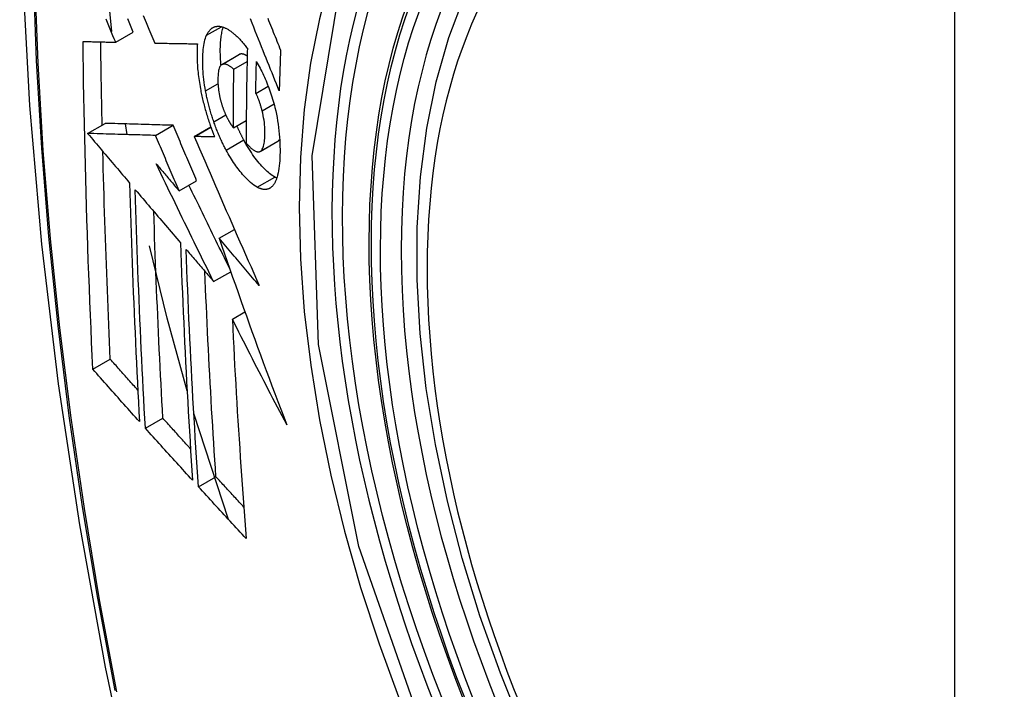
# Model space of a CAD drawing. Header units: inches. Extents: x 193.4 to 227.9, y 72.8 to 107.2.
# Tile 26 of 33: x 223.726 to 224.056, y 87.842 to 88.066. Entities that reach past the tile are written whole.
import ezdxf

# ---------------------------------------------------------------- set-up
doc = ezdxf.new("R2010")
doc.units = ezdxf.units.IN
doc.header["$MEASUREMENT"] = 0
doc.layers.add('Visible Edges(ANSI)', color=7, linetype='Continuous', lineweight=25)
doc.layers.add('Visible Tangent Edges(ANSI)', color=7, linetype='Continuous', lineweight=25)

msp = doc.modelspace()

# ---------------------------------------------------------------- linework, layer by layer
at = {"layer": 'Visible Edges(ANSI)'}
for p, q in [((223.75666, 88.06214), (223.75435, 88.08435)), ((223.75792, 88.05857), (223.76382, 88.06197)), ((223.77101, 88.05829), (223.77112, 88.05829)), ((223.79345, 88.05109), (223.79935, 88.05449)), ((223.79752, 88.04951), (223.80194, 88.05207)), ((223.80487, 88.04144), (223.80904, 88.04384)), ((223.74849, 88.02799), (223.75438, 88.03138)), ((223.75438, 88.03138), (223.75438, 88.03138)), ((223.76175, 88.0276), (223.76114, 88.03118)), ((223.7713, 88.02732), (223.77719, 88.03072)), ((223.78427, 88.02697), (223.78981, 88.03016)), ((223.79737, 88.02987), (223.80168, 88.03235)), ((223.74849, 88.02799), (223.74849, 88.02799)), ((223.78444, 88.02697), (223.78427, 88.02697)), ((223.80637, 88.02199), (223.81227, 88.02539)), ((223.81227, 88.02539), (223.81232, 88.02542)), ((223.77916, 88.00874), (223.78505, 88.01214)), ((223.79261, 87.99284), (223.79774, 87.9958)), ((223.79074, 87.97833), (223.79649, 87.98164)), ((223.79702, 87.96574), (223.80124, 87.96817)), ((223.75025, 87.94894), (223.75611, 87.95232)), ((223.76786, 87.92918), (223.77372, 87.93255)), ((223.79575, 87.89861), (223.78412, 87.93411)), ((223.78566, 87.90955), (223.79151, 87.91291))]:
    msp.add_line(p, q, dxfattribs=at)
at = {"layer": 'Visible Edges(ANSI)', "flags": 128}
for points in [[(223.77974, 88.46098), (223.7669, 88.42287), (223.75585, 88.38363), (223.74656, 88.34335), (223.739, 88.30208), (223.73316, 88.25989), (223.72902, 88.21684), (223.72654, 88.173), (223.72572, 88.12842), (223.72654, 88.08318), (223.72896, 88.03733), (223.73298, 87.99093), (223.73858, 87.94405), (223.74573, 87.89676), (223.75441, 87.84913), (223.7646, 87.80122), (223.77627, 87.75309)], [(223.89462, 87.82788), (223.88689, 87.84707), (223.88003, 87.86633), (223.8741, 87.8856), (223.8691, 87.90477), (223.86508, 87.92377), (223.86204, 87.94253), (223.86, 87.96095), (223.85899, 87.97895), (223.85901, 87.99647), (223.86007, 88.01342), (223.86217, 88.02974), (223.86533, 88.04535), (223.86954, 88.06018), (223.8748, 88.07417), (223.88109, 88.08723), (223.88842, 88.0993), (223.89676, 88.11029), (223.90609, 88.12013), (223.91634, 88.12874), (223.92745, 88.13605)], [(223.76382, 88.06197), (223.76335, 88.06307), (223.76289, 88.06417), (223.76242, 88.06527), (223.76195, 88.06637)], [(223.76712, 88.06757), (223.7681, 88.06524), (223.76907, 88.06291), (223.77004, 88.0606), (223.77101, 88.05829)], [(223.81273, 88.04225), (223.81225, 88.04344), (223.81177, 88.04464), (223.81129, 88.04585), (223.8108, 88.04706), (223.81032, 88.04827), (223.80983, 88.04949), (223.80934, 88.05072), (223.80884, 88.05195), (223.80834, 88.0532), (223.80784, 88.05445), (223.80733, 88.05572), (223.80682, 88.057), (223.8063, 88.0583), (223.80578, 88.0596), (223.80525, 88.06093), (223.80471, 88.06227), (223.80417, 88.06362), (223.80362, 88.065), (223.80306, 88.06639)], [(223.80887, 88.06659), (223.80918, 88.06581), (223.8095, 88.06504), (223.80981, 88.06427), (223.81012, 88.0635), (223.81043, 88.06273), (223.81074, 88.06197), (223.81105, 88.0612), (223.81136, 88.06045), (223.81166, 88.05969), (223.81197, 88.05894), (223.81227, 88.05819), (223.81257, 88.05745), (223.81287, 88.0567), (223.81317, 88.05596)], [(223.75792, 88.05857), (223.75745, 88.05967), (223.75699, 88.06077), (223.75652, 88.06187), (223.75606, 88.06297), (223.75559, 88.06407), (223.75512, 88.06517), (223.75466, 88.06627)], [(223.78839, 88.06092), (223.78849, 88.06114), (223.7886, 88.06135), (223.78871, 88.06155), (223.78883, 88.06175), (223.78895, 88.06193), (223.78907, 88.06211), (223.78919, 88.06229), (223.78932, 88.06245), (223.78945, 88.0626), (223.78958, 88.06275), (223.78972, 88.06289), (223.78986, 88.06302), (223.79, 88.06314), (223.79015, 88.06325), (223.7903, 88.06336), (223.79045, 88.06345), (223.79061, 88.06354), (223.79076, 88.06362), (223.79092, 88.06369), (223.79109, 88.06375), (223.79125, 88.0638), (223.79142, 88.06384), (223.79159, 88.06387), (223.79176, 88.0639)], [(223.79176, 88.0639), (223.79194, 88.06392), (223.79213, 88.06393), (223.79231, 88.06393), (223.7925, 88.06392), (223.79269, 88.06391), (223.79288, 88.06388), (223.79307, 88.06385), (223.79326, 88.06381), (223.79346, 88.06377), (223.79365, 88.06372), (223.79385, 88.06366), (223.79405, 88.06359), (223.79425, 88.06351), (223.79445, 88.06343), (223.79465, 88.06334), (223.79486, 88.06324), (223.79506, 88.06314), (223.79526, 88.06303), (223.79547, 88.06291), (223.79568, 88.06279), (223.79589, 88.06266), (223.7961, 88.06252), (223.79631, 88.06238), (223.79652, 88.06223)], [(223.7932, 88.0509), (223.79315, 88.05154), (223.7931, 88.05217), (223.79306, 88.05279), (223.79303, 88.05341), (223.793, 88.05402), (223.79299, 88.05462), (223.79298, 88.05522), (223.79298, 88.0558), (223.79298, 88.05638), (223.79299, 88.05695), (223.79301, 88.0575), (223.79304, 88.05805), (223.79307, 88.05859), (223.79311, 88.05911), (223.79316, 88.05963), (223.79322, 88.06013), (223.79329, 88.06062), (223.79336, 88.06109), (223.79344, 88.06155), (223.79354, 88.062), (223.79364, 88.06243), (223.79375, 88.06284), (223.79387, 88.06323), (223.794, 88.06361)], [(223.78805, 88.04226), (223.78787, 88.04322), (223.78772, 88.04417), (223.78758, 88.04511), (223.78746, 88.04605), (223.78736, 88.04697), (223.78727, 88.04787), (223.7872, 88.04877), (223.78715, 88.04965), (223.78711, 88.05051), (223.78709, 88.05137), (223.78708, 88.05221), (223.78708, 88.05302), (223.7871, 88.05382), (223.78714, 88.0546), (223.78719, 88.05536), (223.78725, 88.05609), (223.78733, 88.0568), (223.78743, 88.05749), (223.78754, 88.05814), (223.78768, 88.05876), (223.78783, 88.05935), (223.78799, 88.05991), (223.78818, 88.06043), (223.78839, 88.06092)], [(223.79652, 88.06223), (223.79675, 88.06206), (223.79698, 88.06188), (223.79721, 88.0617), (223.79744, 88.06151), (223.79767, 88.06132), (223.79789, 88.06112), (223.79812, 88.06092), (223.79835, 88.0607), (223.79858, 88.06049), (223.79881, 88.06026), (223.79904, 88.06004), (223.79927, 88.0598), (223.7995, 88.05956), (223.79973, 88.05931), (223.79997, 88.05906), (223.8002, 88.05881), (223.80043, 88.05854), (223.80066, 88.05827), (223.80089, 88.058), (223.80112, 88.05772), (223.80135, 88.05744), (223.80158, 88.05715), (223.80181, 88.05685), (223.80204, 88.05655)], [(223.74695, 88.05884), (223.7474, 88.05883), (223.74785, 88.05882), (223.74831, 88.05881), (223.74876, 88.0588), (223.74921, 88.05879), (223.74967, 88.05878), (223.75012, 88.05876), (223.75058, 88.05875), (223.75104, 88.05874), (223.75149, 88.05873), (223.75195, 88.05872), (223.75241, 88.05871), (223.75287, 88.0587), (223.75333, 88.05869), (223.75379, 88.05867), (223.75425, 88.05866), (223.7547, 88.05865), (223.75516, 88.05864), (223.75562, 88.05863), (223.75608, 88.05862), (223.75654, 88.05861), (223.757, 88.0586), (223.75746, 88.05859), (223.75792, 88.05857)], [(223.75025, 87.94894), (223.75004, 87.95348), (223.74984, 87.95802), (223.74964, 87.96256), (223.74945, 87.9671), (223.74926, 87.97165), (223.74908, 87.97621), (223.7489, 87.98077), (223.74873, 87.98533), (223.74857, 87.9899), (223.74842, 87.99447), (223.74827, 87.99904), (223.74812, 88.00362), (223.74799, 88.0082), (223.74786, 88.01278), (223.74773, 88.01736), (223.74762, 88.02195), (223.74751, 88.02654), (223.74741, 88.03113), (223.74731, 88.03573), (223.74723, 88.04034), (223.74715, 88.04496), (223.74707, 88.04958), (223.74701, 88.05421), (223.74695, 88.05884)], [(223.75338, 88.0308), (223.75335, 88.03196), (223.75333, 88.03312), (223.7533, 88.03428), (223.75328, 88.03544), (223.75326, 88.0366), (223.75323, 88.03776), (223.75321, 88.03892), (223.75319, 88.04008), (223.75316, 88.04125), (223.75314, 88.04241), (223.75312, 88.04357), (223.7531, 88.04473), (223.75308, 88.04589), (223.75306, 88.04705), (223.75304, 88.04822), (223.75302, 88.04938), (223.75301, 88.05054), (223.75299, 88.05171), (223.75297, 88.05287), (223.75295, 88.05403), (223.75294, 88.0552), (223.75292, 88.05636), (223.75291, 88.05753), (223.75289, 88.0587)], [(223.77112, 88.05829), (223.7717, 88.05827), (223.77228, 88.05826), (223.77287, 88.05825), (223.77345, 88.05824), (223.77404, 88.05823), (223.77462, 88.05822), (223.77521, 88.05821), (223.7758, 88.0582), (223.77639, 88.05819), (223.77698, 88.05818), (223.77757, 88.05817), (223.77817, 88.05816), (223.77876, 88.05815), (223.77935, 88.05814), (223.77995, 88.05813), (223.78054, 88.05812), (223.78114, 88.05811), (223.78173, 88.0581), (223.78233, 88.05809), (223.78292, 88.05809), (223.78352, 88.05808), (223.78411, 88.05807), (223.78471, 88.05806), (223.7853, 88.05805)], [(223.7853, 88.05805), (223.78526, 88.05751), (223.78523, 88.05696), (223.78521, 88.0564), (223.78519, 88.05583), (223.78518, 88.05526), (223.78518, 88.05467), (223.78518, 88.05408), (223.78519, 88.05347), (223.7852, 88.05286), (223.78522, 88.05224), (223.78525, 88.05162), (223.78529, 88.05099), (223.78533, 88.05035), (223.78538, 88.0497), (223.78544, 88.04905), (223.78551, 88.0484), (223.78558, 88.04774), (223.78566, 88.04708), (223.78575, 88.04641), (223.78584, 88.04573), (223.78595, 88.04506), (223.78606, 88.04438), (223.78618, 88.04369), (223.7863, 88.043)], [(223.80204, 88.05655), (223.80201, 88.05522), (223.80198, 88.05389), (223.80196, 88.05256), (223.80193, 88.05122), (223.8019, 88.04989), (223.80188, 88.04856), (223.80185, 88.04723), (223.80183, 88.04591), (223.80181, 88.04458), (223.80179, 88.04325), (223.80177, 88.04193), (223.80176, 88.0406), (223.80174, 88.03928), (223.80173, 88.03795), (223.80171, 88.03663), (223.8017, 88.03531), (223.80169, 88.03398), (223.80168, 88.03266), (223.80168, 88.03134), (223.80167, 88.03002), (223.80167, 88.0287), (223.80166, 88.02738), (223.80166, 88.02607), (223.80166, 88.02475)], [(223.79946, 88.05455), (223.79946, 88.05454), (223.79945, 88.05454), (223.79945, 88.05454), (223.79945, 88.05454), (223.79944, 88.05453), (223.79944, 88.05453), (223.79943, 88.05453), (223.79943, 88.05453), (223.79942, 88.05453), (223.79942, 88.05452), (223.79941, 88.05452), (223.79941, 88.05452), (223.7994, 88.05452), (223.7994, 88.05451), (223.79939, 88.05451), (223.79939, 88.05451), (223.79938, 88.05451), (223.79938, 88.0545), (223.79937, 88.0545), (223.79937, 88.0545), (223.79936, 88.0545), (223.79936, 88.05449), (223.79935, 88.05449), (223.79935, 88.05449)], [(223.80199, 88.05398), (223.80187, 88.05405), (223.80176, 88.05411), (223.80165, 88.05418), (223.80153, 88.05424), (223.80142, 88.05429), (223.80131, 88.05435), (223.8012, 88.0544), (223.80109, 88.05444), (223.80098, 88.05449), (223.80088, 88.05452), (223.80077, 88.05456), (223.80066, 88.05459), (223.80055, 88.05461), (223.80045, 88.05463), (223.80034, 88.05465), (223.80024, 88.05466), (223.80014, 88.05467), (223.80004, 88.05467), (223.79994, 88.05466), (223.79984, 88.05465), (223.79974, 88.05463), (223.79965, 88.05461), (223.79956, 88.05458), (223.79946, 88.05455)], [(223.81317, 88.05596), (223.81315, 88.05539), (223.81313, 88.05482), (223.81311, 88.05424), (223.81309, 88.05367), (223.81307, 88.0531), (223.81305, 88.05253), (223.81303, 88.05196), (223.81301, 88.05138), (223.81299, 88.05081), (223.81297, 88.05024), (223.81295, 88.04967), (223.81293, 88.0491), (223.81292, 88.04853), (223.8129, 88.04796), (223.81288, 88.04738), (223.81286, 88.04681), (223.81285, 88.04624), (223.81283, 88.04567), (223.81281, 88.0451), (223.8128, 88.04453), (223.81278, 88.04396), (223.81276, 88.04339), (223.81275, 88.04282), (223.81273, 88.04225)], [(223.79357, 88.05115), (223.79337, 88.05104), (223.79318, 88.05088), (223.79301, 88.05068), (223.79286, 88.05044), (223.79273, 88.05015), (223.79261, 88.04984), (223.79251, 88.04949), (223.79242, 88.0491), (223.79235, 88.04869), (223.79229, 88.04826), (223.79224, 88.04781), (223.79221, 88.04734), (223.79219, 88.04686), (223.79218, 88.04636), (223.79217, 88.04584), (223.79218, 88.04531), (223.7922, 88.04477), (223.79223, 88.04422), (223.79227, 88.04366), (223.79232, 88.04308), (223.79239, 88.0425), (223.79248, 88.0419), (223.79258, 88.0413), (223.7927, 88.04069)], [(223.79752, 88.04951), (223.79734, 88.04966), (223.79716, 88.04981), (223.79699, 88.04995), (223.79681, 88.05008), (223.79664, 88.05021), (223.79646, 88.05034), (223.79629, 88.05045), (223.79611, 88.05057), (223.79594, 88.05067), (223.79577, 88.05077), (223.7956, 88.05086), (223.79543, 88.05095), (223.79526, 88.05102), (223.79509, 88.05109), (223.79493, 88.05114), (223.79477, 88.05119), (223.79461, 88.05123), (223.79445, 88.05125), (223.7943, 88.05127), (223.79414, 88.05127), (223.79399, 88.05126), (223.79385, 88.05124), (223.79371, 88.0512), (223.79357, 88.05115)], [(223.80487, 88.04144), (223.80488, 88.04189), (223.80489, 88.04233), (223.8049, 88.04278), (223.8049, 88.04322), (223.80491, 88.04367), (223.80492, 88.04411), (223.80493, 88.04456), (223.80494, 88.04501), (223.80494, 88.04545), (223.80495, 88.0459), (223.80496, 88.04634), (223.80497, 88.04679), (223.80498, 88.04724), (223.80499, 88.04768), (223.805, 88.04813), (223.80501, 88.04858), (223.80502, 88.04902), (223.80503, 88.04947), (223.80504, 88.04991), (223.80505, 88.05036), (223.80506, 88.05081), (223.80507, 88.05125), (223.80508, 88.0517), (223.80509, 88.05215)], [(223.80509, 88.05215), (223.80539, 88.0516), (223.8057, 88.05104), (223.806, 88.05047), (223.8063, 88.0499), (223.8066, 88.04931), (223.80689, 88.04871), (223.80718, 88.04811), (223.80747, 88.0475), (223.80776, 88.04688), (223.80804, 88.04625), (223.80831, 88.04561), (223.80858, 88.04496), (223.80885, 88.04431), (223.80911, 88.04365), (223.80936, 88.04298), (223.80961, 88.0423), (223.80985, 88.04162), (223.81008, 88.04093), (223.8103, 88.04024), (223.81051, 88.03954), (223.81072, 88.03884), (223.81091, 88.03813), (223.8111, 88.03742), (223.81128, 88.0367)], [(223.79737, 88.02987), (223.79738, 88.03069), (223.79738, 88.03151), (223.79738, 88.03232), (223.79738, 88.03314), (223.79738, 88.03395), (223.79738, 88.03477), (223.79739, 88.03559), (223.79739, 88.0364), (223.7974, 88.03722), (223.7974, 88.03804), (223.79741, 88.03886), (223.79741, 88.03967), (223.79742, 88.04049), (223.79742, 88.04131), (223.79743, 88.04213), (223.79744, 88.04295), (223.79745, 88.04377), (223.79745, 88.04459), (223.79746, 88.04541), (223.79747, 88.04623), (223.79748, 88.04705), (223.79749, 88.04787), (223.7975, 88.04869), (223.79752, 88.04951)], [(223.7863, 88.043), (223.7864, 88.0425), (223.7865, 88.042), (223.7866, 88.0415), (223.7867, 88.041), (223.78681, 88.0405), (223.78692, 88.04), (223.78704, 88.0395), (223.78716, 88.039), (223.78728, 88.0385), (223.78741, 88.038), (223.78753, 88.03749), (223.78767, 88.03699), (223.7878, 88.03649), (223.78794, 88.03599), (223.78808, 88.03549), (223.78823, 88.03499), (223.78837, 88.03449), (223.78852, 88.034), (223.78868, 88.03351), (223.78883, 88.03301), (223.78899, 88.03252), (223.78916, 88.03203), (223.78932, 88.03154), (223.78949, 88.03106)], [(223.79079, 88.03192), (223.79065, 88.03234), (223.79051, 88.03277), (223.79037, 88.03319), (223.79023, 88.03361), (223.79009, 88.03404), (223.78996, 88.03447), (223.78983, 88.0349), (223.7897, 88.03533), (223.78958, 88.03576), (223.78946, 88.03619), (223.78934, 88.03663), (223.78922, 88.03706), (223.78911, 88.03749), (223.789, 88.03793), (223.78889, 88.03836), (223.78878, 88.0388), (223.78868, 88.03923), (223.78858, 88.03966), (223.78849, 88.0401), (223.78839, 88.04053), (223.7883, 88.04096), (223.78821, 88.0414), (223.78813, 88.04183), (223.78805, 88.04226)], [(223.7927, 88.04069), (223.79274, 88.0405), (223.79278, 88.0403), (223.79283, 88.0401), (223.79287, 88.0399), (223.79292, 88.0397), (223.79297, 88.03951), (223.79302, 88.03931), (223.79307, 88.03911), (223.79312, 88.03891), (223.79317, 88.03871), (223.79323, 88.03852), (223.79328, 88.03832), (223.79334, 88.03812), (223.7934, 88.03793), (223.79346, 88.03773), (223.79352, 88.03754), (223.79358, 88.03734), (223.79364, 88.03715), (223.79371, 88.03696), (223.79377, 88.03677), (223.79384, 88.03658), (223.79391, 88.03639), (223.79397, 88.03621), (223.79404, 88.03602)], [(223.80699, 88.03561), (223.80693, 88.03587), (223.80686, 88.03613), (223.80679, 88.03639), (223.80671, 88.03665), (223.80664, 88.03692), (223.80656, 88.03718), (223.80649, 88.03744), (223.80641, 88.0377), (223.80632, 88.03796), (223.80624, 88.03822), (223.80616, 88.03847), (223.80607, 88.03873), (223.80598, 88.03897), (223.80589, 88.03922), (223.8058, 88.03946), (223.8057, 88.0397), (223.80561, 88.03994), (223.80551, 88.04017), (223.80541, 88.04039), (223.8053, 88.04061), (223.8052, 88.04083), (223.80509, 88.04104), (223.80498, 88.04124), (223.80487, 88.04144)], [(223.81128, 88.0367), (223.81154, 88.03557), (223.81177, 88.03443), (223.81199, 88.03331), (223.81218, 88.03218), (223.81235, 88.03106), (223.8125, 88.02996), (223.81263, 88.02886), (223.81274, 88.02779), (223.81283, 88.02672), (223.8129, 88.02568), (223.81295, 88.02465), (223.81298, 88.02364), (223.81299, 88.02264), (223.81299, 88.02167), (223.81298, 88.02071), (223.81294, 88.01977), (223.81289, 88.01886), (223.81283, 88.01798), (223.81274, 88.01712), (223.81264, 88.0163), (223.81251, 88.01551), (223.81237, 88.01476), (223.8122, 88.01405), (223.81201, 88.01338)], [(223.79404, 88.03602), (223.79411, 88.03585), (223.79418, 88.03568), (223.79424, 88.03552), (223.79431, 88.03535), (223.79438, 88.03519), (223.79444, 88.03503), (223.79451, 88.03487), (223.79458, 88.03471), (223.79465, 88.03455), (223.79472, 88.03439), (223.79479, 88.03424), (223.79486, 88.03408), (223.79493, 88.03393), (223.795, 88.03378), (223.79508, 88.03363), (223.79515, 88.03348), (223.79522, 88.03334), (223.7953, 88.03319), (223.79537, 88.03305), (223.79545, 88.03291), (223.79552, 88.03277), (223.7956, 88.03263), (223.79568, 88.03249), (223.79576, 88.03236)], [(223.80642, 88.02202), (223.80665, 88.0222), (223.80685, 88.02242), (223.80704, 88.02269), (223.80721, 88.02302), (223.80735, 88.02338), (223.80748, 88.02378), (223.80759, 88.02422), (223.80769, 88.02469), (223.80777, 88.0252), (223.80783, 88.02572), (223.80788, 88.02628), (223.80791, 88.02685), (223.80793, 88.02744), (223.80795, 88.02806), (223.80794, 88.02875), (223.80792, 88.02946), (223.80788, 88.03018), (223.80782, 88.03093), (223.80774, 88.03169), (223.80763, 88.03246), (223.80751, 88.03324), (223.80736, 88.03402), (223.80719, 88.03481), (223.80699, 88.03561)], [(223.77719, 88.03072), (223.77631, 88.03074), (223.77543, 88.03077), (223.77454, 88.03079), (223.77365, 88.03082), (223.77276, 88.03085), (223.77187, 88.03087), (223.77097, 88.0309), (223.77007, 88.03092), (223.76916, 88.03095), (223.76825, 88.03098), (223.76733, 88.031), (223.7664, 88.03103), (223.76546, 88.03106), (223.76451, 88.03108), (223.76355, 88.03111), (223.76259, 88.03114), (223.76161, 88.03117), (223.76062, 88.0312), (223.75961, 88.03123), (223.7586, 88.03126), (223.75757, 88.03129), (223.75652, 88.03132), (223.75546, 88.03135), (223.75438, 88.03138)], [(223.78505, 88.01214), (223.78472, 88.01291), (223.78439, 88.01368), (223.78406, 88.01446), (223.78373, 88.01523), (223.7834, 88.01601), (223.78308, 88.01678), (223.78275, 88.01756), (223.78242, 88.01833), (223.78209, 88.01911), (223.78176, 88.01988), (223.78143, 88.02066), (223.78111, 88.02143), (223.78078, 88.0222), (223.78045, 88.02298), (223.78012, 88.02375), (223.7798, 88.02453), (223.77947, 88.0253), (223.77914, 88.02608), (223.77882, 88.02685), (223.77849, 88.02763), (223.77817, 88.0284), (223.77784, 88.02917), (223.77752, 88.02995), (223.77719, 88.03072)], [(223.78949, 88.03106), (223.78955, 88.03088), (223.78962, 88.0307), (223.78968, 88.03051), (223.78974, 88.03033), (223.78981, 88.03015), (223.78987, 88.02997), (223.78994, 88.02979), (223.79001, 88.02962), (223.79007, 88.02944), (223.79014, 88.02926), (223.79021, 88.02908), (223.79027, 88.0289), (223.79034, 88.02873), (223.79041, 88.02855), (223.79048, 88.02837), (223.79055, 88.0282), (223.79061, 88.02802), (223.79068, 88.02785), (223.79075, 88.02767), (223.79082, 88.0275), (223.79089, 88.02733), (223.79096, 88.02715), (223.79103, 88.02698), (223.79111, 88.02681)], [(223.79494, 88.02244), (223.79474, 88.0228), (223.79455, 88.02316), (223.79437, 88.02352), (223.79418, 88.02389), (223.79399, 88.02426), (223.79381, 88.02464), (223.79363, 88.02501), (223.79345, 88.02539), (223.79327, 88.02578), (223.79309, 88.02616), (223.79292, 88.02655), (223.79274, 88.02694), (223.79257, 88.02734), (223.7924, 88.02774), (223.79223, 88.02814), (223.79206, 88.02855), (223.7919, 88.02896), (223.79173, 88.02937), (223.79157, 88.02979), (223.79141, 88.03021), (223.79125, 88.03063), (223.7911, 88.03106), (223.79094, 88.03149), (223.79079, 88.03192)], [(223.79576, 88.03236), (223.79582, 88.03225), (223.79589, 88.03214), (223.79595, 88.03203), (223.79602, 88.03192), (223.79609, 88.03181), (223.79615, 88.0317), (223.79622, 88.03159), (223.79629, 88.03148), (223.79635, 88.03137), (223.79642, 88.03126), (223.79649, 88.03115), (223.79656, 88.03105), (223.79663, 88.03094), (223.79669, 88.03084), (223.79676, 88.03074), (223.79683, 88.03063), (223.7969, 88.03053), (223.79697, 88.03044), (223.79704, 88.03034), (223.7971, 88.03024), (223.79717, 88.03015), (223.79724, 88.03005), (223.79731, 88.02996), (223.79737, 88.02987)], [(223.80083, 88.02584), (223.80073, 88.02602), (223.80063, 88.02621), (223.80054, 88.0264), (223.80044, 88.02659), (223.80034, 88.02678), (223.80024, 88.02697), (223.80014, 88.02716), (223.80005, 88.02735), (223.79995, 88.02755), (223.79985, 88.02774), (223.79976, 88.02794), (223.79966, 88.02813), (223.79957, 88.02833), (223.79947, 88.02853), (223.79938, 88.02872), (223.79928, 88.02892), (223.79919, 88.02912), (223.7991, 88.02933), (223.799, 88.02953), (223.79891, 88.02973), (223.79882, 88.02993), (223.79873, 88.03014), (223.79864, 88.03034), (223.79855, 88.03055)], [(223.7713, 88.02732), (223.77041, 88.02735), (223.76953, 88.02737), (223.76865, 88.0274), (223.76776, 88.02743), (223.76687, 88.02745), (223.76598, 88.02748), (223.76508, 88.0275), (223.76417, 88.02753), (223.76327, 88.02756), (223.76235, 88.02758), (223.76143, 88.02761), (223.7605, 88.02764), (223.75956, 88.02766), (223.75862, 88.02769), (223.75766, 88.02772), (223.75669, 88.02775), (223.75571, 88.02778), (223.75472, 88.02781), (223.75372, 88.02783), (223.7527, 88.02786), (223.75167, 88.0279), (223.75063, 88.02793), (223.74957, 88.02796), (223.74849, 88.02799)], [(223.74849, 88.02799), (223.74908, 88.0273), (223.74966, 88.02661), (223.75025, 88.02592), (223.75083, 88.02522), (223.75142, 88.02453), (223.752, 88.02384), (223.75259, 88.02315), (223.75318, 88.02246), (223.75376, 88.02176), (223.75435, 88.02107), (223.75494, 88.02038), (223.75552, 88.01968), (223.75611, 88.01899), (223.7567, 88.0183), (223.75729, 88.0176), (223.75787, 88.01691), (223.75846, 88.01622), (223.75905, 88.01553), (223.75964, 88.01483), (223.76022, 88.01414), (223.76081, 88.01345), (223.7614, 88.01276), (223.76199, 88.01206), (223.76257, 88.01137)], [(223.77916, 88.00874), (223.77883, 88.00952), (223.7785, 88.01029), (223.77817, 88.01106), (223.77784, 88.01184), (223.77751, 88.01261), (223.77718, 88.01339), (223.77685, 88.01416), (223.77652, 88.01494), (223.7762, 88.01571), (223.77587, 88.01649), (223.77554, 88.01726), (223.77521, 88.01804), (223.77488, 88.01881), (223.77456, 88.01959), (223.77423, 88.02036), (223.7739, 88.02113), (223.77358, 88.02191), (223.77325, 88.02268), (223.77292, 88.02346), (223.7726, 88.02423), (223.77227, 88.025), (223.77195, 88.02578), (223.77162, 88.02655), (223.7713, 88.02732)], [(223.78427, 88.02697), (223.78515, 88.02493), (223.78602, 88.02289), (223.7869, 88.02083), (223.78779, 88.01877), (223.78868, 88.0167), (223.78957, 88.01463), (223.79046, 88.01255), (223.79136, 88.01047), (223.79227, 88.00838), (223.79317, 88.00629), (223.79408, 88.0042), (223.79499, 88.0021), (223.7959, 88), (223.79682, 87.99791), (223.79774, 87.99581), (223.79866, 87.99371), (223.79958, 87.99161), (223.8005, 87.98952), (223.80142, 87.98742), (223.80235, 87.98533), (223.80327, 87.98324), (223.8042, 87.98116), (223.80513, 87.97908), (223.80605, 87.977)], [(223.79111, 88.02681), (223.79083, 88.02681), (223.79055, 88.02682), (223.79027, 88.02683), (223.78999, 88.02683), (223.78971, 88.02684), (223.78943, 88.02685), (223.78915, 88.02685), (223.78888, 88.02686), (223.7886, 88.02687), (223.78832, 88.02687), (223.78804, 88.02688), (223.78776, 88.02689), (223.78748, 88.02689), (223.78721, 88.0269), (223.78693, 88.02691), (223.78665, 88.02691), (223.78637, 88.02692), (223.7861, 88.02693), (223.78582, 88.02694), (223.78554, 88.02694), (223.78527, 88.02695), (223.78499, 88.02696), (223.78471, 88.02696), (223.78444, 88.02697)], [(223.81122, 88.01339), (223.8108, 88.01363), (223.81038, 88.0139), (223.80995, 88.0142), (223.80952, 88.01453), (223.80909, 88.01489), (223.80866, 88.01527), (223.80822, 88.01568), (223.80778, 88.01611), (223.80734, 88.01657), (223.8069, 88.01704), (223.80646, 88.01754), (223.80601, 88.01806), (223.80557, 88.0186), (223.80513, 88.01915), (223.80469, 88.01973), (223.80426, 88.02032), (223.80382, 88.02093), (223.80339, 88.02157), (223.80295, 88.02223), (223.80252, 88.02291), (223.8021, 88.02361), (223.80167, 88.02433), (223.80125, 88.02507), (223.80083, 88.02584)], [(223.80166, 88.02475), (223.80187, 88.02451), (223.80209, 88.02428), (223.8023, 88.02406), (223.80251, 88.02384), (223.80273, 88.02363), (223.80294, 88.02343), (223.80315, 88.02323), (223.80336, 88.02305), (223.80357, 88.02288), (223.80378, 88.02271), (223.80399, 88.02256), (223.80419, 88.02241), (223.8044, 88.02228), (223.8046, 88.02217), (223.80481, 88.02207), (223.805, 88.02198), (223.8052, 88.02191), (223.80539, 88.02187), (223.80558, 88.02184), (223.80576, 88.02183), (223.80593, 88.02184), (223.8061, 88.02188), (223.80627, 88.02194), (223.80642, 88.02202)], [(223.81232, 88.02542), (223.81235, 88.02544), (223.81237, 88.02545), (223.8124, 88.02547), (223.81242, 88.02549), (223.81245, 88.02551), (223.81247, 88.02553), (223.8125, 88.02555), (223.81252, 88.02557), (223.81255, 88.02559), (223.81257, 88.02562), (223.81259, 88.02564), (223.81262, 88.02566), (223.81264, 88.02569), (223.81266, 88.02571), (223.81268, 88.02574), (223.81271, 88.02576), (223.81273, 88.02579), (223.81275, 88.02582), (223.81277, 88.02585), (223.81279, 88.02587), (223.81282, 88.0259), (223.81284, 88.02593), (223.81286, 88.02596), (223.81288, 88.026)], [(223.75611, 87.95232), (223.75598, 87.9552), (223.75585, 87.95809), (223.75572, 87.96097), (223.75559, 87.96386), (223.75547, 87.96675), (223.75535, 87.96964), (223.75523, 87.97253), (223.75512, 87.97542), (223.755, 87.97831), (223.75489, 87.98121), (223.75478, 87.98411), (223.75467, 87.98701), (223.75457, 87.98991), (223.75447, 87.99281), (223.75437, 87.99571), (223.75427, 87.99862), (223.75418, 88.00153), (223.75408, 88.00444), (223.754, 88.00736), (223.75391, 88.01027), (223.75382, 88.01319), (223.75374, 88.01611), (223.75367, 88.01904), (223.75359, 88.02197)], [(223.80532, 88.00999), (223.80477, 88.01032), (223.8042, 88.01069), (223.80364, 88.01112), (223.80307, 88.0116), (223.80249, 88.01212), (223.80193, 88.01267), (223.8014, 88.01322), (223.8009, 88.01376), (223.80044, 88.01428), (223.80003, 88.01476), (223.79966, 88.01522), (223.79929, 88.01569), (223.79892, 88.01617), (223.79855, 88.01667), (223.79818, 88.01718), (223.79781, 88.0177), (223.79745, 88.01824), (223.79708, 88.01879), (223.79672, 88.01936), (223.79636, 88.01995), (223.796, 88.02055), (223.79564, 88.02116), (223.79529, 88.02179), (223.79494, 88.02244)], [(223.79074, 87.97833), (223.78993, 87.97997), (223.78911, 87.98161), (223.7883, 87.98326), (223.78749, 87.9849), (223.78668, 87.98655), (223.78586, 87.9882), (223.78505, 87.98985), (223.78425, 87.99151), (223.78344, 87.99316), (223.78263, 87.99481), (223.78182, 87.99646), (223.78102, 87.99811), (223.78021, 87.99976), (223.77941, 88.00142), (223.77861, 88.00307), (223.77781, 88.00471), (223.77701, 88.00636), (223.77622, 88.00801), (223.77542, 88.00965), (223.77463, 88.01129), (223.77384, 88.01293), (223.77305, 88.01457), (223.77226, 88.01621), (223.77148, 88.01784)], [(223.77148, 88.01784), (223.7718, 88.01746), (223.77212, 88.01708), (223.77244, 88.0167), (223.77276, 88.01632), (223.77308, 88.01594), (223.7734, 88.01557), (223.77372, 88.01519), (223.77404, 88.01481), (223.77436, 88.01443), (223.77468, 88.01405), (223.775, 88.01367), (223.77532, 88.01329), (223.77564, 88.01291), (223.77596, 88.01253), (223.77628, 88.01215), (223.7766, 88.01177), (223.77692, 88.0114), (223.77724, 88.01102), (223.77756, 88.01064), (223.77788, 88.01026), (223.7782, 88.00988), (223.77852, 88.0095), (223.77884, 88.00912), (223.77916, 88.00874)], [(223.76257, 88.01137), (223.76266, 88.00801), (223.76276, 88.00466), (223.76286, 88.0013), (223.76296, 87.99795), (223.76307, 87.9946), (223.76318, 87.99125), (223.7633, 87.98791), (223.76342, 87.98456), (223.76355, 87.98122), (223.76368, 87.97788), (223.76381, 87.97454), (223.76395, 87.9712), (223.76409, 87.96787), (223.76424, 87.96454), (223.76439, 87.96122), (223.76454, 87.95789), (223.7647, 87.95457), (223.76486, 87.95125), (223.76502, 87.94793), (223.76518, 87.94462), (223.76535, 87.94131), (223.76553, 87.938), (223.7657, 87.93469), (223.76588, 87.93139)], [(223.79608, 87.98281), (223.79551, 87.98397), (223.79494, 87.98512), (223.79437, 87.98628), (223.7938, 87.98744), (223.79323, 87.9886), (223.79265, 87.98976), (223.79208, 87.99092), (223.79151, 87.99208), (223.79095, 87.99324), (223.79038, 87.9944), (223.78981, 87.99556), (223.78924, 87.99672), (223.78867, 87.99788), (223.78811, 87.99905), (223.78754, 88.00021), (223.78697, 88.00137), (223.78641, 88.00253), (223.78584, 88.00369), (223.78528, 88.00485), (223.78472, 88.00601), (223.78415, 88.00717), (223.78359, 88.00833), (223.78303, 88.00949), (223.78247, 88.01065)], [(223.81201, 88.01338), (223.81194, 88.01314), (223.81186, 88.01291), (223.81177, 88.01268), (223.81169, 88.01245), (223.8116, 88.01224), (223.81151, 88.01203), (223.81142, 88.01183), (223.81132, 88.01163), (223.81122, 88.01144), (223.81112, 88.01126), (223.81101, 88.01109), (223.81091, 88.01092), (223.81079, 88.01076), (223.81068, 88.01061), (223.81056, 88.01046), (223.81044, 88.01033), (223.81032, 88.0102), (223.81019, 88.01008), (223.81006, 88.00997), (223.80993, 88.00986), (223.8098, 88.00977), (223.80966, 88.00968), (223.80953, 88.0096), (223.80938, 88.00952)], [(223.81191, 88.01305), (223.81188, 88.01306), (223.81185, 88.01308), (223.81182, 88.01309), (223.81179, 88.0131), (223.81176, 88.01311), (223.81174, 88.01313), (223.81171, 88.01314), (223.81168, 88.01315), (223.81165, 88.01317), (223.81162, 88.01318), (223.81159, 88.01319), (223.81156, 88.01321), (223.81154, 88.01322), (223.81151, 88.01324), (223.81148, 88.01325), (223.81145, 88.01327), (223.81142, 88.01328), (223.81139, 88.0133), (223.81136, 88.01331), (223.81133, 88.01333), (223.8113, 88.01334), (223.81128, 88.01336), (223.81125, 88.01337), (223.81122, 88.01339)], [(223.76448, 88.00912), (223.76511, 88.00838), (223.76574, 88.00764), (223.76637, 88.0069), (223.767, 88.00616), (223.76763, 88.00542), (223.76826, 88.00468), (223.76889, 88.00393), (223.76952, 88.00319), (223.77016, 88.00245), (223.77079, 88.0017), (223.77142, 88.00096), (223.77205, 88.00021), (223.77269, 87.99947), (223.77332, 87.99873), (223.77395, 87.99798), (223.77459, 87.99724), (223.77522, 87.9965), (223.77585, 87.99575), (223.77649, 87.99501), (223.77712, 87.99427), (223.77775, 87.99352), (223.77839, 87.99278), (223.77902, 87.99204), (223.77965, 87.9913)], [(223.76786, 87.92918), (223.76768, 87.93248), (223.7675, 87.93578), (223.76732, 87.93909), (223.76715, 87.9424), (223.76698, 87.94571), (223.76682, 87.94902), (223.76665, 87.95233), (223.76649, 87.95565), (223.76634, 87.95897), (223.76619, 87.9623), (223.76604, 87.96562), (223.76589, 87.96895), (223.76575, 87.97229), (223.76562, 87.97562), (223.76548, 87.97896), (223.76535, 87.9823), (223.76523, 87.98565), (223.76511, 87.98899), (223.76499, 87.99234), (223.76488, 87.9957), (223.76477, 87.99905), (223.76467, 88.00241), (223.76457, 88.00576), (223.76448, 88.00912)], [(223.80938, 88.00952), (223.80924, 88.00946), (223.80908, 88.0094), (223.80893, 88.00935), (223.80878, 88.0093), (223.80862, 88.00927), (223.80846, 88.00924), (223.8083, 88.00922), (223.80814, 88.00921), (223.80797, 88.0092), (223.80781, 88.00921), (223.80764, 88.00922), (223.80747, 88.00924), (223.8073, 88.00926), (223.80713, 88.00929), (223.80695, 88.00933), (223.80678, 88.00938), (223.8066, 88.00943), (223.80642, 88.00949), (223.80624, 88.00956), (223.80606, 88.00963), (223.80588, 88.00971), (223.80569, 88.0098), (223.80551, 88.00989), (223.80532, 88.00999)], [(223.77372, 87.93255), (223.77356, 87.93542), (223.7734, 87.93828), (223.77325, 87.94115), (223.7731, 87.94402), (223.77295, 87.94689), (223.77281, 87.94977), (223.77267, 87.95264), (223.77253, 87.95552), (223.77239, 87.9584), (223.77226, 87.96128), (223.77212, 87.96417), (223.77199, 87.96705), (223.77187, 87.96994), (223.77174, 87.97283), (223.77162, 87.97572), (223.77151, 87.97862), (223.77139, 87.98151), (223.77128, 87.98441), (223.77117, 87.98731), (223.77107, 87.99022), (223.77097, 87.99312), (223.77087, 87.99602), (223.77077, 87.99893), (223.77068, 88.00183)], [(223.77965, 87.9913), (223.77976, 87.98795), (223.77988, 87.98461), (223.78, 87.98128), (223.78013, 87.97794), (223.78027, 87.97461), (223.78041, 87.97128), (223.78055, 87.96795), (223.7807, 87.96462), (223.78085, 87.9613), (223.78101, 87.95797), (223.78118, 87.95465), (223.78134, 87.95133), (223.78152, 87.94801), (223.78169, 87.9447), (223.78187, 87.94139), (223.78206, 87.93808), (223.78225, 87.93477), (223.78244, 87.93147), (223.78264, 87.92817), (223.78284, 87.92487), (223.78304, 87.92158), (223.78325, 87.91829), (223.78346, 87.91501), (223.78367, 87.91173)], [(223.80605, 87.977), (223.80549, 87.97766), (223.80493, 87.97832), (223.80437, 87.97898), (223.80381, 87.97964), (223.80325, 87.9803), (223.80269, 87.98096), (223.80213, 87.98162), (223.80157, 87.98228), (223.80101, 87.98295), (223.80044, 87.98361), (223.79988, 87.98427), (223.79932, 87.98493), (223.79876, 87.98559), (223.7982, 87.98625), (223.79764, 87.98691), (223.79708, 87.98757), (223.79652, 87.98823), (223.79596, 87.98889), (223.7954, 87.98955), (223.79484, 87.99021), (223.79429, 87.99087), (223.79373, 87.99153), (223.79317, 87.99219), (223.79261, 87.99284)], [(223.79261, 87.99284), (223.79351, 87.99025), (223.7944, 87.98765), (223.7953, 87.98505), (223.79621, 87.98245), (223.79712, 87.97984), (223.79803, 87.97724), (223.79895, 87.97464), (223.79987, 87.97203), (223.80079, 87.96942), (223.80172, 87.96682), (223.80266, 87.96421), (223.8036, 87.9616), (223.80454, 87.959), (223.80549, 87.95639), (223.80644, 87.95379), (223.8074, 87.95118), (223.80836, 87.94857), (223.80933, 87.94597), (223.8103, 87.94337), (223.81128, 87.94077), (223.81226, 87.93816), (223.81325, 87.93557), (223.81424, 87.93297), (223.81524, 87.93037)], [(223.78186, 87.94169), (223.77512, 87.96604), (223.76922, 87.99027)], [(223.78566, 87.90955), (223.78544, 87.91284), (223.78523, 87.91612), (223.78502, 87.91942), (223.78481, 87.92271), (223.7846, 87.92601), (223.7844, 87.92931), (223.78421, 87.93262), (223.78401, 87.93593), (223.78382, 87.93923), (223.78364, 87.94254), (223.78346, 87.94586), (223.78328, 87.94917), (223.78311, 87.95248), (223.78294, 87.9558), (223.78278, 87.95911), (223.78262, 87.96243), (223.78247, 87.96575), (223.78232, 87.96907), (223.78218, 87.9724), (223.78205, 87.97572), (223.78191, 87.97905), (223.78179, 87.98239), (223.78167, 87.98573), (223.78155, 87.98907)], [(223.78155, 87.98907), (223.78193, 87.98862), (223.78232, 87.98818), (223.7827, 87.98773), (223.78308, 87.98728), (223.78346, 87.98683), (223.78384, 87.98639), (223.78423, 87.98594), (223.78461, 87.98549), (223.78499, 87.98504), (223.78537, 87.98459), (223.78576, 87.98415), (223.78614, 87.9837), (223.78652, 87.98325), (223.78691, 87.9828), (223.78729, 87.98236), (223.78767, 87.98191), (223.78806, 87.98146), (223.78844, 87.98101), (223.78882, 87.98056), (223.78921, 87.98012), (223.78959, 87.97967), (223.78997, 87.97922), (223.79036, 87.97877), (223.79074, 87.97833)], [(223.79151, 87.91291), (223.79132, 87.91575), (223.79113, 87.9186), (223.79095, 87.92144), (223.79077, 87.92429), (223.7906, 87.92715), (223.79042, 87.93), (223.79025, 87.93286), (223.79008, 87.93572), (223.78991, 87.93858), (223.78975, 87.94144), (223.78959, 87.94431), (223.78943, 87.94718), (223.78928, 87.95005), (223.78913, 87.95292), (223.78898, 87.9558), (223.78884, 87.95868), (223.7887, 87.96155), (223.78856, 87.96443), (223.78843, 87.96731), (223.7883, 87.97019), (223.78818, 87.97308), (223.78805, 87.97596), (223.78794, 87.97884), (223.78782, 87.98173)], [(223.81524, 87.93037), (223.81446, 87.93184), (223.81368, 87.93331), (223.81291, 87.93478), (223.81214, 87.93626), (223.81137, 87.93773), (223.8106, 87.9392), (223.80983, 87.94068), (223.80906, 87.94215), (223.8083, 87.94363), (223.80753, 87.94511), (223.80677, 87.94658), (223.80601, 87.94806), (223.80525, 87.94954), (223.80449, 87.95101), (223.80374, 87.95249), (223.80299, 87.95396), (223.80223, 87.95544), (223.80148, 87.95691), (223.80073, 87.95839), (223.79999, 87.95986), (223.79924, 87.96133), (223.7985, 87.9628), (223.79776, 87.96427), (223.79702, 87.96574)], [(223.79702, 87.96574), (223.79716, 87.96263), (223.79731, 87.95952), (223.79746, 87.95641), (223.79762, 87.95331), (223.79779, 87.95021), (223.79796, 87.94711), (223.79813, 87.94402), (223.79831, 87.94092), (223.79849, 87.93784), (223.79868, 87.93476), (223.79887, 87.93168), (223.79907, 87.92861), (223.79927, 87.92554), (223.79948, 87.92248), (223.79969, 87.91942), (223.7999, 87.91637), (223.80011, 87.91333), (223.80033, 87.91029), (223.80055, 87.90726), (223.80078, 87.90424), (223.801, 87.90122), (223.80123, 87.89822), (223.80147, 87.89522), (223.8017, 87.89222)], [(223.76532, 87.94194), (223.76494, 87.94237), (223.76455, 87.94281), (223.76417, 87.94324), (223.76378, 87.94367), (223.7634, 87.9441), (223.76301, 87.94454), (223.76263, 87.94497), (223.76224, 87.9454), (223.76186, 87.94583), (223.76147, 87.94627), (223.76109, 87.9467), (223.7607, 87.94713), (223.76032, 87.94757), (223.75994, 87.948), (223.75955, 87.94843), (223.75917, 87.94886), (223.75879, 87.9493), (223.7584, 87.94973), (223.75802, 87.95016), (223.75764, 87.95059), (223.75726, 87.95102), (223.75687, 87.95146), (223.75649, 87.95189), (223.75611, 87.95232)], [(223.76588, 87.93139), (223.76523, 87.93212), (223.76457, 87.93285), (223.76392, 87.93358), (223.76326, 87.93431), (223.76261, 87.93504), (223.76196, 87.93577), (223.7613, 87.93651), (223.76065, 87.93724), (223.76, 87.93797), (223.75935, 87.9387), (223.75869, 87.93943), (223.75804, 87.94016), (223.75739, 87.9409), (223.75674, 87.94163), (223.75609, 87.94236), (223.75544, 87.94309), (223.75479, 87.94382), (223.75414, 87.94456), (223.75349, 87.94529), (223.75284, 87.94602), (223.75219, 87.94675), (223.75154, 87.94748), (223.75089, 87.94821), (223.75025, 87.94894)], [(223.783, 87.92226), (223.78261, 87.92269), (223.78222, 87.92312), (223.78183, 87.92355), (223.78145, 87.92397), (223.78106, 87.9244), (223.78067, 87.92483), (223.78028, 87.92526), (223.77989, 87.92569), (223.77951, 87.92612), (223.77912, 87.92655), (223.77873, 87.92698), (223.77835, 87.92741), (223.77796, 87.92784), (223.77757, 87.92827), (223.77719, 87.92869), (223.7768, 87.92912), (223.77641, 87.92955), (223.77603, 87.92998), (223.77564, 87.93041), (223.77526, 87.93084), (223.77487, 87.93127), (223.77449, 87.9317), (223.7741, 87.93213), (223.77372, 87.93255)], [(223.78367, 87.91173), (223.78301, 87.91245), (223.78235, 87.91318), (223.78169, 87.9139), (223.78102, 87.91463), (223.78036, 87.91536), (223.7797, 87.91608), (223.77904, 87.91681), (223.77838, 87.91754), (223.77772, 87.91827), (223.77706, 87.91899), (223.7764, 87.91972), (223.77574, 87.92045), (223.77508, 87.92118), (223.77442, 87.92191), (223.77376, 87.92263), (223.7731, 87.92336), (223.77245, 87.92409), (223.77179, 87.92482), (223.77113, 87.92555), (223.77048, 87.92627), (223.76982, 87.927), (223.76917, 87.92773), (223.76852, 87.92846), (223.76786, 87.92918)], [(223.80089, 87.90272), (223.8005, 87.90314), (223.80011, 87.90357), (223.79971, 87.90399), (223.79932, 87.90442), (223.79893, 87.90484), (223.79853, 87.90527), (223.79814, 87.90569), (223.79775, 87.90612), (223.79736, 87.90654), (223.79697, 87.90697), (223.79657, 87.90739), (223.79618, 87.90782), (223.79579, 87.90824), (223.7954, 87.90867), (223.79501, 87.90909), (223.79462, 87.90952), (223.79423, 87.90994), (223.79384, 87.91037), (223.79345, 87.91079), (223.79306, 87.91122), (223.79267, 87.91164), (223.79228, 87.91207), (223.79189, 87.91249), (223.79151, 87.91291)], [(223.8017, 87.89222), (223.80103, 87.89294), (223.80036, 87.89366), (223.79968, 87.89438), (223.79901, 87.89511), (223.79834, 87.89583), (223.79767, 87.89655), (223.79699, 87.89727), (223.79632, 87.89799), (223.79565, 87.89871), (223.79498, 87.89944), (223.79431, 87.90016), (223.79364, 87.90088), (223.79298, 87.9016), (223.79231, 87.90233), (223.79164, 87.90305), (223.79097, 87.90377), (223.79031, 87.90449), (223.78964, 87.90522), (223.78898, 87.90594), (223.78831, 87.90666), (223.78765, 87.90738), (223.78699, 87.90811), (223.78632, 87.90883), (223.78566, 87.90955)]]:
    msp.add_lwpolyline(points, dxfattribs=at)
at = {"layer": 'Visible Edges(ANSI)'}
msp.add_ellipse((224.07634, 87.86061), major_axis=(0.15718, -0.27294), ratio=0.578093, start_param=2.362013, end_param=7.062765, dxfattribs=at)
msp.add_ellipse((224.07286, 87.8586), major_axis=(-0.15963, 0.2772), ratio=0.578093, dxfattribs=at)
at = {"layer": 'Visible Tangent Edges(ANSI)'}
for p, q in [((224.0391, 88.1235), (224.0391, 87.6382)), ((223.78839, 88.06092), (223.79338, 88.06379)), ((223.79357, 88.05115), (223.79946, 88.05455)), ((223.78805, 88.04226), (223.7922, 88.04465)), ((223.80699, 88.03561), (223.81098, 88.0379)), ((223.79079, 88.03192), (223.79479, 88.03423)), ((223.74849, 88.02799), (223.75438, 88.03138)), ((223.78444, 88.02697), (223.78984, 88.03008)), ((223.79494, 88.02244), (223.80083, 88.02584)), ((223.80642, 88.02202), (223.81232, 88.02542)), ((223.80532, 88.00999), (223.81122, 88.01339)), ((223.80938, 88.00952), (223.80978, 88.00975))]:
    msp.add_line(p, q, dxfattribs=at)
at = {"layer": 'Visible Tangent Edges(ANSI)', "flags": 128}
for points in [[(223.7789, 88.41738), (223.77114, 88.39489), (223.76401, 88.37175), (223.75754, 88.34796), (223.75174, 88.32357), (223.7466, 88.29859), (223.74214, 88.27305), (223.73837, 88.24699), (223.73529, 88.22044), (223.73289, 88.19342), (223.73119, 88.16599), (223.73017, 88.13817), (223.72985, 88.10997), (223.7302, 88.08138), (223.73125, 88.05242), (223.73298, 88.02309), (223.73539, 87.99344), (223.73848, 87.9635), (223.74225, 87.93331), (223.74669, 87.90287), (223.75181, 87.87219), (223.75759, 87.84131)], [(223.75833, 87.84087), (223.75253, 87.87169), (223.7474, 87.90231), (223.74294, 87.93269), (223.73915, 87.96283), (223.73605, 87.99271), (223.73363, 88.02231), (223.73189, 88.05157), (223.73084, 88.08048), (223.73048, 88.109), (223.73081, 88.13713), (223.73183, 88.16487), (223.73354, 88.19221), (223.73594, 88.21913), (223.73904, 88.24558), (223.74283, 88.27153), (223.7473, 88.29695), (223.75246, 88.32181), (223.75828, 88.34608), (223.76477, 88.36974), (223.7719, 88.39275), (223.77968, 88.41511)], [(223.86366, 87.82041), (223.83944, 87.88957), (223.82592, 87.95727), (223.82372, 88.0205), (223.83292, 88.07609), (223.85318, 88.12173), (223.88344, 88.15511), (223.92239, 88.17473), (223.96838, 88.17985), (224.01908, 88.17018), (224.07223, 88.14621)], [(223.87815, 88.1563), (223.86912, 88.14828), (223.86076, 88.13929), (223.8531, 88.12933), (223.84617, 88.11846), (223.83998, 88.10669), (223.83457, 88.09406), (223.82997, 88.08062), (223.82619, 88.06645), (223.82324, 88.05158), (223.82113, 88.03606), (223.81985, 88.01993), (223.81943, 88.00323), (223.81986, 87.98599), (223.82114, 87.96833), (223.82328, 87.9503), (223.82624, 87.93198), (223.83003, 87.91342), (223.83462, 87.89467), (223.84002, 87.8758), (223.8462, 87.85686), (223.85314, 87.83793)]]:
    msp.add_lwpolyline(points, dxfattribs=at)
at = {"layer": 'Visible Tangent Edges(ANSI)'}
for centre, major_axis, start_param, end_param in [((224.07534, 87.86004), (-0.17285, 0.30015), 5.049711, 10.658253), ((224.07529, 87.86001), (-0.1503, 0.261), 5.670484, 8.47055)]:
    msp.add_ellipse(centre, major_axis=major_axis, ratio=0.578093, start_param=start_param, end_param=end_param, dxfattribs=at)
for centre, major_axis in [((224.07594, 87.86038), (0.17078, -0.29656)), ((224.07296, 87.85866), (-0.16238, 0.28198)), ((224.07286, 87.8586), (0.16178, -0.28094))]:
    msp.add_ellipse(centre, major_axis=major_axis, ratio=0.578093, dxfattribs=at)

doc.saveas('drawing.dxf')
